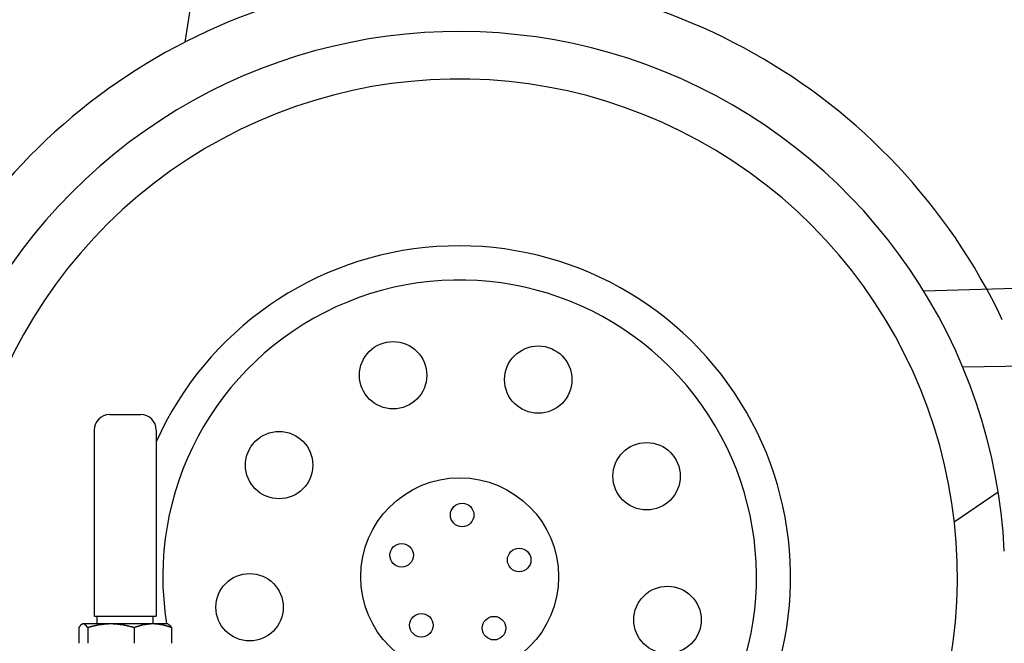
# Model space of a CAD drawing. Extents: x 1073 to 6773, y 6141 to 11616.
# Tile 45 of 50: x 4452 to 5086, y 10202 to 10605. Entities that reach past the tile are written whole.
import ezdxf

# ---------------------------------------------------------------- set-up
doc = ezdxf.new("R2010")
doc.units = 0
doc.layers.get('0').update_dxf_attribs({"linetype": 'CONTINUOUS'})
doc.layers.add('CAR', color=10, linetype='CONTINUOUS')

msp = doc.modelspace()

# ---------------------------------------------------------------- linework, layer by layer
for p, q in [((4509.57, 10349.98), (4529.57, 10349.98)), ((4499.57, 10339.98), (4499.57, 10219.98)), ((4539.57, 10339.98), (4539.57, 10219.98)), ((4499.57, 10219.98), (4539.57, 10219.98)), ((4499.57, 10219.98), (4539.57, 10219.98)), ((4501.57, 10214.98), (4501.57, 10219.98)), ((4501.57, 10214.98), (4501.57, 10219.98)), ((4537.57, 10214.98), (4537.57, 10219.98)), ((4537.57, 10214.98), (4537.57, 10219.98)), ((4489.65, 10212.52), (4489.65, 10202.48)), ((4489.65, 10212.52), (4489.65, 10202.48)), ((4492.07, 10214.98), (4491.61, 10214.71)), ((4492.07, 10214.98), (4491.61, 10214.71)), ((4492.52, 10214.98), (4492.07, 10214.98)), ((4492.52, 10214.98), (4492.07, 10214.98)), ((4510.35, 10214.98), (4492.52, 10214.98)), ((4510.35, 10214.98), (4492.52, 10214.98)), ((4495.39, 10212.52), (4495.39, 10202.48)), ((4495.39, 10212.52), (4495.39, 10202.48)), ((4537.39, 10214.98), (4510.35, 10214.98)), ((4537.39, 10214.98), (4510.35, 10214.98)), ((4525.31, 10212.52), (4525.31, 10202.48)), ((4525.31, 10212.52), (4525.31, 10202.48)), ((4547.07, 10214.98), (4537.39, 10214.98)), ((4547.07, 10214.98), (4537.39, 10214.98)), ((4547.07, 10214.98), (4547.53, 10214.71)), ((4547.07, 10214.98), (4547.53, 10214.71)), ((4549.48, 10212.52), (4549.48, 10202.48)), ((4549.48, 10212.52), (4549.48, 10202.48))]:
    msp.add_line(p, q)
for points in [[(4492.52, 10215, 0), (4492.49, 10215, 0), (4492.46, 10215, 0), (4492.43, 10215, 0), (4492.4, 10215, 0), (4492.37, 10215, 0), (4492.35, 10215, 0), (4492.32, 10215, 0), (4492.29, 10215, 0), (4492.26, 10215, 0), (4492.23, 10215, 0), (4492.2, 10214.9, 0), (4492.17, 10214.9, 0), (4492.14, 10214.9, 0), (4492.11, 10214.9, 0), (4492.08, 10214.9, 0), (4492.06, 10214.9, 0), (4492.03, 10214.9, 0), (4492, 10214.9, 0), (4491.97, 10214.9, 0), (4491.94, 10214.9, 0), (4491.91, 10214.9, 0), (4491.88, 10214.8, 0), (4491.85, 10214.8, 0), (4491.82, 10214.8, 0), (4491.8, 10214.8, 0), (4491.77, 10214.8, 0), (4491.74, 10214.8, 0), (4491.71, 10214.8, 0), (4491.68, 10214.8, 0), (4491.65, 10214.7, 0), (4491.62, 10214.7, 0), (4491.59, 10214.7, 0), (4491.56, 10214.7, 0), (4491.53, 10214.7, 0), (4491.5, 10214.7, 0), (4491.48, 10214.6, 0), (4491.45, 10214.6, 0), (4491.42, 10214.6, 0), (4491.39, 10214.6, 0), (4491.36, 10214.6, 0), (4491.33, 10214.5, 0), (4491.3, 10214.5, 0), (4491.27, 10214.5, 0), (4491.24, 10214.5, 0), (4491.21, 10214.4, 0), (4491.18, 10214.4, 0), (4491.15, 10214.4, 0), (4491.12, 10214.4, 0), (4491.09, 10214.3, 0), (4491.06, 10214.3, 0), (4491.03, 10214.3, 0), (4491, 10214.3, 0), (4490.97, 10214.2, 0), (4490.94, 10214.2, 0), (4490.91, 10214.2, 0), (4490.88, 10214.1, 0), (4490.85, 10214.1, 0), (4490.82, 10214.1, 0), (4490.79, 10214, 0), (4490.76, 10214, 0), (4490.73, 10214, 0), (4490.7, 10214, 0), (4490.67, 10213.9, 0), (4490.64, 10213.9, 0), (4490.61, 10213.8, 0), (4490.58, 10213.8, 0), (4490.55, 10213.8, 0), (4490.52, 10213.7, 0), (4490.49, 10213.7, 0), (4490.46, 10213.7, 0), (4490.42, 10213.6, 0), (4490.39, 10213.6, 0), (4490.36, 10213.5, 0), (4490.33, 10213.5, 0), (4490.3, 10213.5, 0), (4490.27, 10213.4, 0), (4490.24, 10213.4, 0), (4490.2, 10213.3, 0), (4490.17, 10213.3, 0), (4490.14, 10213.3, 0), (4490.11, 10213.2, 0), (4490.08, 10213.2, 0), (4490.04, 10213.1, 0), (4490.01, 10213.1, 0), (4489.98, 10213, 0), (4489.95, 10213, 0), (4489.91, 10212.9, 0), (4489.88, 10212.9, 0), (4489.85, 10212.8, 0), (4489.82, 10212.8, 0), (4489.78, 10212.7, 0), (4489.75, 10212.7, 0), (4489.72, 10212.6, 0), (4489.68, 10212.6, 0), (4489.65, 10212.5, 0)], [(4492.52, 10215, 0), (4492.49, 10215, 0), (4492.46, 10215, 0), (4492.43, 10215, 0), (4492.4, 10215, 0), (4492.37, 10215, 0), (4492.35, 10215, 0), (4492.32, 10215, 0), (4492.29, 10215, 0), (4492.26, 10215, 0), (4492.23, 10215, 0), (4492.2, 10214.9, 0), (4492.17, 10214.9, 0), (4492.14, 10214.9, 0), (4492.11, 10214.9, 0), (4492.08, 10214.9, 0), (4492.06, 10214.9, 0), (4492.03, 10214.9, 0), (4492, 10214.9, 0), (4491.97, 10214.9, 0), (4491.94, 10214.9, 0), (4491.91, 10214.9, 0), (4491.88, 10214.8, 0), (4491.85, 10214.8, 0), (4491.82, 10214.8, 0), (4491.8, 10214.8, 0), (4491.77, 10214.8, 0), (4491.74, 10214.8, 0), (4491.71, 10214.8, 0), (4491.68, 10214.8, 0), (4491.65, 10214.7, 0), (4491.62, 10214.7, 0), (4491.59, 10214.7, 0), (4491.56, 10214.7, 0), (4491.53, 10214.7, 0), (4491.5, 10214.7, 0), (4491.48, 10214.6, 0), (4491.45, 10214.6, 0), (4491.42, 10214.6, 0), (4491.39, 10214.6, 0), (4491.36, 10214.6, 0), (4491.33, 10214.5, 0), (4491.3, 10214.5, 0), (4491.27, 10214.5, 0), (4491.24, 10214.5, 0), (4491.21, 10214.4, 0), (4491.18, 10214.4, 0), (4491.15, 10214.4, 0), (4491.12, 10214.4, 0), (4491.09, 10214.3, 0), (4491.06, 10214.3, 0), (4491.03, 10214.3, 0), (4491, 10214.3, 0), (4490.97, 10214.2, 0), (4490.94, 10214.2, 0), (4490.91, 10214.2, 0), (4490.88, 10214.1, 0), (4490.85, 10214.1, 0), (4490.82, 10214.1, 0), (4490.79, 10214, 0), (4490.76, 10214, 0), (4490.73, 10214, 0), (4490.7, 10214, 0), (4490.67, 10213.9, 0), (4490.64, 10213.9, 0), (4490.61, 10213.8, 0), (4490.58, 10213.8, 0), (4490.55, 10213.8, 0), (4490.52, 10213.7, 0), (4490.49, 10213.7, 0), (4490.46, 10213.7, 0), (4490.42, 10213.6, 0), (4490.39, 10213.6, 0), (4490.36, 10213.5, 0), (4490.33, 10213.5, 0), (4490.3, 10213.5, 0), (4490.27, 10213.4, 0), (4490.24, 10213.4, 0), (4490.2, 10213.3, 0), (4490.17, 10213.3, 0), (4490.14, 10213.3, 0), (4490.11, 10213.2, 0), (4490.08, 10213.2, 0), (4490.04, 10213.1, 0), (4490.01, 10213.1, 0), (4489.98, 10213, 0), (4489.95, 10213, 0), (4489.91, 10212.9, 0), (4489.88, 10212.9, 0), (4489.85, 10212.8, 0), (4489.82, 10212.8, 0), (4489.78, 10212.7, 0), (4489.75, 10212.7, 0), (4489.72, 10212.6, 0), (4489.68, 10212.6, 0), (4489.65, 10212.5, 0)], [(4495.39, 10212.5, 0), (4495.36, 10212.6, 0), (4495.32, 10212.6, 0), (4495.29, 10212.7, 0), (4495.26, 10212.7, 0), (4495.22, 10212.8, 0), (4495.19, 10212.8, 0), (4495.16, 10212.9, 0), (4495.12, 10212.9, 0), (4495.09, 10213, 0), (4495.06, 10213, 0), (4495.03, 10213.1, 0), (4494.99, 10213.1, 0), (4494.96, 10213.2, 0), (4494.93, 10213.2, 0), (4494.9, 10213.3, 0), (4494.87, 10213.3, 0), (4494.83, 10213.3, 0), (4494.8, 10213.4, 0), (4494.77, 10213.4, 0), (4494.74, 10213.5, 0), (4494.71, 10213.5, 0), (4494.68, 10213.5, 0), (4494.65, 10213.6, 0), (4494.61, 10213.6, 0), (4494.58, 10213.7, 0), (4494.55, 10213.7, 0), (4494.52, 10213.7, 0), (4494.49, 10213.8, 0), (4494.46, 10213.8, 0), (4494.43, 10213.8, 0), (4494.4, 10213.9, 0), (4494.37, 10213.9, 0), (4494.34, 10214, 0), (4494.31, 10214, 0), (4494.28, 10214, 0), (4494.25, 10214, 0), (4494.22, 10214.1, 0), (4494.19, 10214.1, 0), (4494.16, 10214.1, 0), (4494.13, 10214.2, 0), (4494.1, 10214.2, 0), (4494.07, 10214.2, 0), (4494.04, 10214.3, 0), (4494.01, 10214.3, 0), (4493.98, 10214.3, 0), (4493.95, 10214.3, 0), (4493.92, 10214.4, 0), (4493.89, 10214.4, 0), (4493.86, 10214.4, 0), (4493.83, 10214.4, 0), (4493.8, 10214.5, 0), (4493.77, 10214.5, 0), (4493.74, 10214.5, 0), (4493.71, 10214.5, 0), (4493.68, 10214.6, 0), (4493.65, 10214.6, 0), (4493.62, 10214.6, 0), (4493.59, 10214.6, 0), (4493.56, 10214.6, 0), (4493.53, 10214.7, 0), (4493.51, 10214.7, 0), (4493.48, 10214.7, 0), (4493.45, 10214.7, 0), (4493.42, 10214.7, 0), (4493.39, 10214.7, 0), (4493.36, 10214.8, 0), (4493.33, 10214.8, 0), (4493.3, 10214.8, 0), (4493.27, 10214.8, 0), (4493.24, 10214.8, 0), (4493.21, 10214.8, 0), (4493.19, 10214.8, 0), (4493.16, 10214.8, 0), (4493.13, 10214.9, 0), (4493.1, 10214.9, 0), (4493.07, 10214.9, 0), (4493.04, 10214.9, 0), (4493.01, 10214.9, 0), (4492.98, 10214.9, 0), (4492.95, 10214.9, 0), (4492.93, 10214.9, 0), (4492.9, 10214.9, 0), (4492.87, 10214.9, 0), (4492.84, 10214.9, 0), (4492.81, 10215, 0), (4492.78, 10215, 0), (4492.75, 10215, 0), (4492.72, 10215, 0), (4492.69, 10215, 0), (4492.66, 10215, 0), (4492.64, 10215, 0), (4492.61, 10215, 0), (4492.58, 10215, 0), (4492.55, 10215, 0), (4492.52, 10215, 0)], [(4495.39, 10212.5, 0), (4495.36, 10212.6, 0), (4495.32, 10212.6, 0), (4495.29, 10212.7, 0), (4495.26, 10212.7, 0), (4495.22, 10212.8, 0), (4495.19, 10212.8, 0), (4495.16, 10212.9, 0), (4495.12, 10212.9, 0), (4495.09, 10213, 0), (4495.06, 10213, 0), (4495.03, 10213.1, 0), (4494.99, 10213.1, 0), (4494.96, 10213.2, 0), (4494.93, 10213.2, 0), (4494.9, 10213.3, 0), (4494.87, 10213.3, 0), (4494.83, 10213.3, 0), (4494.8, 10213.4, 0), (4494.77, 10213.4, 0), (4494.74, 10213.5, 0), (4494.71, 10213.5, 0), (4494.68, 10213.5, 0), (4494.65, 10213.6, 0), (4494.61, 10213.6, 0), (4494.58, 10213.7, 0), (4494.55, 10213.7, 0), (4494.52, 10213.7, 0), (4494.49, 10213.8, 0), (4494.46, 10213.8, 0), (4494.43, 10213.8, 0), (4494.4, 10213.9, 0), (4494.37, 10213.9, 0), (4494.34, 10214, 0), (4494.31, 10214, 0), (4494.28, 10214, 0), (4494.25, 10214, 0), (4494.22, 10214.1, 0), (4494.19, 10214.1, 0), (4494.16, 10214.1, 0), (4494.13, 10214.2, 0), (4494.1, 10214.2, 0), (4494.07, 10214.2, 0), (4494.04, 10214.3, 0), (4494.01, 10214.3, 0), (4493.98, 10214.3, 0), (4493.95, 10214.3, 0), (4493.92, 10214.4, 0), (4493.89, 10214.4, 0), (4493.86, 10214.4, 0), (4493.83, 10214.4, 0), (4493.8, 10214.5, 0), (4493.77, 10214.5, 0), (4493.74, 10214.5, 0), (4493.71, 10214.5, 0), (4493.68, 10214.6, 0), (4493.65, 10214.6, 0), (4493.62, 10214.6, 0), (4493.59, 10214.6, 0), (4493.56, 10214.6, 0), (4493.53, 10214.7, 0), (4493.51, 10214.7, 0), (4493.48, 10214.7, 0), (4493.45, 10214.7, 0), (4493.42, 10214.7, 0), (4493.39, 10214.7, 0), (4493.36, 10214.8, 0), (4493.33, 10214.8, 0), (4493.3, 10214.8, 0), (4493.27, 10214.8, 0), (4493.24, 10214.8, 0), (4493.21, 10214.8, 0), (4493.19, 10214.8, 0), (4493.16, 10214.8, 0), (4493.13, 10214.9, 0), (4493.1, 10214.9, 0), (4493.07, 10214.9, 0), (4493.04, 10214.9, 0), (4493.01, 10214.9, 0), (4492.98, 10214.9, 0), (4492.95, 10214.9, 0), (4492.93, 10214.9, 0), (4492.9, 10214.9, 0), (4492.87, 10214.9, 0), (4492.84, 10214.9, 0), (4492.81, 10215, 0), (4492.78, 10215, 0), (4492.75, 10215, 0), (4492.72, 10215, 0), (4492.69, 10215, 0), (4492.66, 10215, 0), (4492.64, 10215, 0), (4492.61, 10215, 0), (4492.58, 10215, 0), (4492.55, 10215, 0), (4492.52, 10215, 0)], [(4510.35, 10215, 0), (4510.2, 10215, 0), (4510.04, 10215, 0), (4509.89, 10215, 0), (4509.74, 10215, 0), (4509.59, 10215, 0), (4509.44, 10215, 0), (4509.29, 10215, 0), (4509.14, 10215, 0), (4508.99, 10215, 0), (4508.84, 10215, 0), (4508.68, 10214.9, 0), (4508.53, 10214.9, 0), (4508.38, 10214.9, 0), (4508.23, 10214.9, 0), (4508.08, 10214.9, 0), (4507.93, 10214.9, 0), (4507.78, 10214.9, 0), (4507.63, 10214.9, 0), (4507.48, 10214.9, 0), (4507.33, 10214.9, 0), (4507.18, 10214.9, 0), (4507.03, 10214.8, 0), (4506.87, 10214.8, 0), (4506.72, 10214.8, 0), (4506.57, 10214.8, 0), (4506.42, 10214.8, 0), (4506.27, 10214.8, 0), (4506.12, 10214.8, 0), (4505.97, 10214.8, 0), (4505.82, 10214.7, 0), (4505.66, 10214.7, 0), (4505.51, 10214.7, 0), (4505.36, 10214.7, 0), (4505.21, 10214.7, 0), (4505.06, 10214.7, 0), (4504.91, 10214.6, 0), (4504.75, 10214.6, 0), (4504.6, 10214.6, 0), (4504.45, 10214.6, 0), (4504.29, 10214.6, 0), (4504.14, 10214.5, 0), (4503.99, 10214.5, 0), (4503.84, 10214.5, 0), (4503.68, 10214.5, 0), (4503.53, 10214.4, 0), (4503.37, 10214.4, 0), (4503.22, 10214.4, 0), (4503.06, 10214.4, 0), (4502.91, 10214.3, 0), (4502.75, 10214.3, 0), (4502.6, 10214.3, 0), (4502.44, 10214.3, 0), (4502.29, 10214.2, 0), (4502.13, 10214.2, 0), (4501.98, 10214.2, 0), (4501.82, 10214.1, 0), (4501.66, 10214.1, 0), (4501.5, 10214.1, 0), (4501.35, 10214, 0), (4501.19, 10214, 0), (4501.03, 10214, 0), (4500.87, 10214, 0), (4500.71, 10213.9, 0), (4500.55, 10213.9, 0), (4500.39, 10213.8, 0), (4500.23, 10213.8, 0), (4500.07, 10213.8, 0), (4499.91, 10213.7, 0), (4499.75, 10213.7, 0), (4499.59, 10213.7, 0), (4499.43, 10213.6, 0), (4499.27, 10213.6, 0), (4499.1, 10213.5, 0), (4498.94, 10213.5, 0), (4498.78, 10213.5, 0), (4498.61, 10213.4, 0), (4498.45, 10213.4, 0), (4498.28, 10213.3, 0), (4498.12, 10213.3, 0), (4497.95, 10213.3, 0), (4497.78, 10213.2, 0), (4497.62, 10213.2, 0), (4497.45, 10213.1, 0), (4497.28, 10213.1, 0), (4497.11, 10213, 0), (4496.94, 10213, 0), (4496.77, 10212.9, 0), (4496.6, 10212.9, 0), (4496.43, 10212.8, 0), (4496.26, 10212.8, 0), (4496.08, 10212.7, 0), (4495.91, 10212.7, 0), (4495.74, 10212.6, 0), (4495.56, 10212.6, 0), (4495.39, 10212.5, 0)], [(4510.35, 10215, 0), (4510.2, 10215, 0), (4510.04, 10215, 0), (4509.89, 10215, 0), (4509.74, 10215, 0), (4509.59, 10215, 0), (4509.44, 10215, 0), (4509.29, 10215, 0), (4509.14, 10215, 0), (4508.99, 10215, 0), (4508.84, 10215, 0), (4508.68, 10214.9, 0), (4508.53, 10214.9, 0), (4508.38, 10214.9, 0), (4508.23, 10214.9, 0), (4508.08, 10214.9, 0), (4507.93, 10214.9, 0), (4507.78, 10214.9, 0), (4507.63, 10214.9, 0), (4507.48, 10214.9, 0), (4507.33, 10214.9, 0), (4507.18, 10214.9, 0), (4507.03, 10214.8, 0), (4506.87, 10214.8, 0), (4506.72, 10214.8, 0), (4506.57, 10214.8, 0), (4506.42, 10214.8, 0), (4506.27, 10214.8, 0), (4506.12, 10214.8, 0), (4505.97, 10214.8, 0), (4505.82, 10214.7, 0), (4505.66, 10214.7, 0), (4505.51, 10214.7, 0), (4505.36, 10214.7, 0), (4505.21, 10214.7, 0), (4505.06, 10214.7, 0), (4504.91, 10214.6, 0), (4504.75, 10214.6, 0), (4504.6, 10214.6, 0), (4504.45, 10214.6, 0), (4504.29, 10214.6, 0), (4504.14, 10214.5, 0), (4503.99, 10214.5, 0), (4503.84, 10214.5, 0), (4503.68, 10214.5, 0), (4503.53, 10214.4, 0), (4503.37, 10214.4, 0), (4503.22, 10214.4, 0), (4503.06, 10214.4, 0), (4502.91, 10214.3, 0), (4502.75, 10214.3, 0), (4502.6, 10214.3, 0), (4502.44, 10214.3, 0), (4502.29, 10214.2, 0), (4502.13, 10214.2, 0), (4501.98, 10214.2, 0), (4501.82, 10214.1, 0), (4501.66, 10214.1, 0), (4501.5, 10214.1, 0), (4501.35, 10214, 0), (4501.19, 10214, 0), (4501.03, 10214, 0), (4500.87, 10214, 0), (4500.71, 10213.9, 0), (4500.55, 10213.9, 0), (4500.39, 10213.8, 0), (4500.23, 10213.8, 0), (4500.07, 10213.8, 0), (4499.91, 10213.7, 0), (4499.75, 10213.7, 0), (4499.59, 10213.7, 0), (4499.43, 10213.6, 0), (4499.27, 10213.6, 0), (4499.1, 10213.5, 0), (4498.94, 10213.5, 0), (4498.78, 10213.5, 0), (4498.61, 10213.4, 0), (4498.45, 10213.4, 0), (4498.28, 10213.3, 0), (4498.12, 10213.3, 0), (4497.95, 10213.3, 0), (4497.78, 10213.2, 0), (4497.62, 10213.2, 0), (4497.45, 10213.1, 0), (4497.28, 10213.1, 0), (4497.11, 10213, 0), (4496.94, 10213, 0), (4496.77, 10212.9, 0), (4496.6, 10212.9, 0), (4496.43, 10212.8, 0), (4496.26, 10212.8, 0), (4496.08, 10212.7, 0), (4495.91, 10212.7, 0), (4495.74, 10212.6, 0), (4495.56, 10212.6, 0), (4495.39, 10212.5, 0)], [(4525.31, 10212.5, 0), (4525.13, 10212.6, 0), (4524.96, 10212.6, 0), (4524.78, 10212.7, 0), (4524.61, 10212.7, 0), (4524.44, 10212.8, 0), (4524.27, 10212.8, 0), (4524.1, 10212.9, 0), (4523.92, 10212.9, 0), (4523.75, 10213, 0), (4523.59, 10213, 0), (4523.42, 10213.1, 0), (4523.25, 10213.1, 0), (4523.08, 10213.2, 0), (4522.91, 10213.2, 0), (4522.75, 10213.3, 0), (4522.58, 10213.3, 0), (4522.41, 10213.3, 0), (4522.25, 10213.4, 0), (4522.08, 10213.4, 0), (4521.92, 10213.5, 0), (4521.76, 10213.5, 0), (4521.59, 10213.5, 0), (4521.43, 10213.6, 0), (4521.27, 10213.6, 0), (4521.11, 10213.7, 0), (4520.94, 10213.7, 0), (4520.78, 10213.7, 0), (4520.62, 10213.8, 0), (4520.46, 10213.8, 0), (4520.3, 10213.8, 0), (4520.14, 10213.9, 0), (4519.98, 10213.9, 0), (4519.82, 10214, 0), (4519.66, 10214, 0), (4519.51, 10214, 0), (4519.35, 10214, 0), (4519.19, 10214.1, 0), (4519.03, 10214.1, 0), (4518.88, 10214.1, 0), (4518.72, 10214.2, 0), (4518.56, 10214.2, 0), (4518.41, 10214.2, 0), (4518.25, 10214.3, 0), (4518.1, 10214.3, 0), (4517.94, 10214.3, 0), (4517.79, 10214.3, 0), (4517.63, 10214.4, 0), (4517.48, 10214.4, 0), (4517.32, 10214.4, 0), (4517.17, 10214.4, 0), (4517.01, 10214.5, 0), (4516.86, 10214.5, 0), (4516.71, 10214.5, 0), (4516.55, 10214.5, 0), (4516.4, 10214.6, 0), (4516.25, 10214.6, 0), (4516.1, 10214.6, 0), (4515.94, 10214.6, 0), (4515.79, 10214.6, 0), (4515.64, 10214.7, 0), (4515.49, 10214.7, 0), (4515.33, 10214.7, 0), (4515.18, 10214.7, 0), (4515.03, 10214.7, 0), (4514.88, 10214.7, 0), (4514.73, 10214.8, 0), (4514.58, 10214.8, 0), (4514.42, 10214.8, 0), (4514.27, 10214.8, 0), (4514.12, 10214.8, 0), (4513.97, 10214.8, 0), (4513.82, 10214.8, 0), (4513.67, 10214.8, 0), (4513.52, 10214.9, 0), (4513.37, 10214.9, 0), (4513.22, 10214.9, 0), (4513.07, 10214.9, 0), (4512.92, 10214.9, 0), (4512.76, 10214.9, 0), (4512.61, 10214.9, 0), (4512.46, 10214.9, 0), (4512.31, 10214.9, 0), (4512.16, 10214.9, 0), (4512.01, 10214.9, 0), (4511.86, 10215, 0), (4511.71, 10215, 0), (4511.56, 10215, 0), (4511.41, 10215, 0), (4511.26, 10215, 0), (4511.1, 10215, 0), (4510.95, 10215, 0), (4510.8, 10215, 0), (4510.65, 10215, 0), (4510.5, 10215, 0), (4510.35, 10215, 0)], [(4525.31, 10212.5, 0), (4525.13, 10212.6, 0), (4524.96, 10212.6, 0), (4524.78, 10212.7, 0), (4524.61, 10212.7, 0), (4524.44, 10212.8, 0), (4524.27, 10212.8, 0), (4524.1, 10212.9, 0), (4523.92, 10212.9, 0), (4523.75, 10213, 0), (4523.59, 10213, 0), (4523.42, 10213.1, 0), (4523.25, 10213.1, 0), (4523.08, 10213.2, 0), (4522.91, 10213.2, 0), (4522.75, 10213.3, 0), (4522.58, 10213.3, 0), (4522.41, 10213.3, 0), (4522.25, 10213.4, 0), (4522.08, 10213.4, 0), (4521.92, 10213.5, 0), (4521.76, 10213.5, 0), (4521.59, 10213.5, 0), (4521.43, 10213.6, 0), (4521.27, 10213.6, 0), (4521.11, 10213.7, 0), (4520.94, 10213.7, 0), (4520.78, 10213.7, 0), (4520.62, 10213.8, 0), (4520.46, 10213.8, 0), (4520.3, 10213.8, 0), (4520.14, 10213.9, 0), (4519.98, 10213.9, 0), (4519.82, 10214, 0), (4519.66, 10214, 0), (4519.51, 10214, 0), (4519.35, 10214, 0), (4519.19, 10214.1, 0), (4519.03, 10214.1, 0), (4518.88, 10214.1, 0), (4518.72, 10214.2, 0), (4518.56, 10214.2, 0), (4518.41, 10214.2, 0), (4518.25, 10214.3, 0), (4518.1, 10214.3, 0), (4517.94, 10214.3, 0), (4517.79, 10214.3, 0), (4517.63, 10214.4, 0), (4517.48, 10214.4, 0), (4517.32, 10214.4, 0), (4517.17, 10214.4, 0), (4517.01, 10214.5, 0), (4516.86, 10214.5, 0), (4516.71, 10214.5, 0), (4516.55, 10214.5, 0), (4516.4, 10214.6, 0), (4516.25, 10214.6, 0), (4516.1, 10214.6, 0), (4515.94, 10214.6, 0), (4515.79, 10214.6, 0), (4515.64, 10214.7, 0), (4515.49, 10214.7, 0), (4515.33, 10214.7, 0), (4515.18, 10214.7, 0), (4515.03, 10214.7, 0), (4514.88, 10214.7, 0), (4514.73, 10214.8, 0), (4514.58, 10214.8, 0), (4514.42, 10214.8, 0), (4514.27, 10214.8, 0), (4514.12, 10214.8, 0), (4513.97, 10214.8, 0), (4513.82, 10214.8, 0), (4513.67, 10214.8, 0), (4513.52, 10214.9, 0), (4513.37, 10214.9, 0), (4513.22, 10214.9, 0), (4513.07, 10214.9, 0), (4512.92, 10214.9, 0), (4512.76, 10214.9, 0), (4512.61, 10214.9, 0), (4512.46, 10214.9, 0), (4512.31, 10214.9, 0), (4512.16, 10214.9, 0), (4512.01, 10214.9, 0), (4511.86, 10215, 0), (4511.71, 10215, 0), (4511.56, 10215, 0), (4511.41, 10215, 0), (4511.26, 10215, 0), (4511.1, 10215, 0), (4510.95, 10215, 0), (4510.8, 10215, 0), (4510.65, 10215, 0), (4510.5, 10215, 0), (4510.35, 10215, 0)], [(4537.39, 10215, 0), (4537.27, 10215, 0), (4537.15, 10215, 0), (4537.03, 10215, 0), (4536.91, 10215, 0), (4536.78, 10215, 0), (4536.66, 10215, 0), (4536.54, 10215, 0), (4536.42, 10215, 0), (4536.29, 10215, 0), (4536.17, 10215, 0), (4536.05, 10214.9, 0), (4535.93, 10214.9, 0), (4535.81, 10214.9, 0), (4535.69, 10214.9, 0), (4535.56, 10214.9, 0), (4535.44, 10214.9, 0), (4535.32, 10214.9, 0), (4535.2, 10214.9, 0), (4535.08, 10214.9, 0), (4534.95, 10214.9, 0), (4534.83, 10214.9, 0), (4534.71, 10214.8, 0), (4534.59, 10214.8, 0), (4534.47, 10214.8, 0), (4534.34, 10214.8, 0), (4534.22, 10214.8, 0), (4534.1, 10214.8, 0), (4533.98, 10214.8, 0), (4533.86, 10214.8, 0), (4533.73, 10214.7, 0), (4533.61, 10214.7, 0), (4533.49, 10214.7, 0), (4533.37, 10214.7, 0), (4533.24, 10214.7, 0), (4533.12, 10214.7, 0), (4533, 10214.6, 0), (4532.87, 10214.6, 0), (4532.75, 10214.6, 0), (4532.63, 10214.6, 0), (4532.5, 10214.6, 0), (4532.38, 10214.5, 0), (4532.26, 10214.5, 0), (4532.13, 10214.5, 0), (4532.01, 10214.5, 0), (4531.88, 10214.4, 0), (4531.76, 10214.4, 0), (4531.63, 10214.4, 0), (4531.51, 10214.4, 0), (4531.38, 10214.3, 0), (4531.26, 10214.3, 0), (4531.13, 10214.3, 0), (4531.01, 10214.3, 0), (4530.88, 10214.2, 0), (4530.76, 10214.2, 0), (4530.63, 10214.2, 0), (4530.5, 10214.1, 0), (4530.38, 10214.1, 0), (4530.25, 10214.1, 0), (4530.12, 10214, 0), (4529.99, 10214, 0), (4529.87, 10214, 0), (4529.74, 10214, 0), (4529.61, 10213.9, 0), (4529.48, 10213.9, 0), (4529.35, 10213.8, 0), (4529.22, 10213.8, 0), (4529.09, 10213.8, 0), (4528.96, 10213.7, 0), (4528.83, 10213.7, 0), (4528.7, 10213.7, 0), (4528.57, 10213.6, 0), (4528.44, 10213.6, 0), (4528.31, 10213.5, 0), (4528.18, 10213.5, 0), (4528.04, 10213.5, 0), (4527.91, 10213.4, 0), (4527.78, 10213.4, 0), (4527.64, 10213.3, 0), (4527.51, 10213.3, 0), (4527.37, 10213.3, 0), (4527.24, 10213.2, 0), (4527.1, 10213.2, 0), (4526.97, 10213.1, 0), (4526.83, 10213.1, 0), (4526.7, 10213, 0), (4526.56, 10213, 0), (4526.42, 10212.9, 0), (4526.28, 10212.9, 0), (4526.15, 10212.8, 0), (4526.01, 10212.8, 0), (4525.87, 10212.7, 0), (4525.73, 10212.7, 0), (4525.59, 10212.6, 0), (4525.45, 10212.6, 0), (4525.31, 10212.5, 0)], [(4537.39, 10215, 0), (4537.27, 10215, 0), (4537.15, 10215, 0), (4537.03, 10215, 0), (4536.91, 10215, 0), (4536.78, 10215, 0), (4536.66, 10215, 0), (4536.54, 10215, 0), (4536.42, 10215, 0), (4536.29, 10215, 0), (4536.17, 10215, 0), (4536.05, 10214.9, 0), (4535.93, 10214.9, 0), (4535.81, 10214.9, 0), (4535.69, 10214.9, 0), (4535.56, 10214.9, 0), (4535.44, 10214.9, 0), (4535.32, 10214.9, 0), (4535.2, 10214.9, 0), (4535.08, 10214.9, 0), (4534.95, 10214.9, 0), (4534.83, 10214.9, 0), (4534.71, 10214.8, 0), (4534.59, 10214.8, 0), (4534.47, 10214.8, 0), (4534.34, 10214.8, 0), (4534.22, 10214.8, 0), (4534.1, 10214.8, 0), (4533.98, 10214.8, 0), (4533.86, 10214.8, 0), (4533.73, 10214.7, 0), (4533.61, 10214.7, 0), (4533.49, 10214.7, 0), (4533.37, 10214.7, 0), (4533.24, 10214.7, 0), (4533.12, 10214.7, 0), (4533, 10214.6, 0), (4532.87, 10214.6, 0), (4532.75, 10214.6, 0), (4532.63, 10214.6, 0), (4532.5, 10214.6, 0), (4532.38, 10214.5, 0), (4532.26, 10214.5, 0), (4532.13, 10214.5, 0), (4532.01, 10214.5, 0), (4531.88, 10214.4, 0), (4531.76, 10214.4, 0), (4531.63, 10214.4, 0), (4531.51, 10214.4, 0), (4531.38, 10214.3, 0), (4531.26, 10214.3, 0), (4531.13, 10214.3, 0), (4531.01, 10214.3, 0), (4530.88, 10214.2, 0), (4530.76, 10214.2, 0), (4530.63, 10214.2, 0), (4530.5, 10214.1, 0), (4530.38, 10214.1, 0), (4530.25, 10214.1, 0), (4530.12, 10214, 0), (4529.99, 10214, 0), (4529.87, 10214, 0), (4529.74, 10214, 0), (4529.61, 10213.9, 0), (4529.48, 10213.9, 0), (4529.35, 10213.8, 0), (4529.22, 10213.8, 0), (4529.09, 10213.8, 0), (4528.96, 10213.7, 0), (4528.83, 10213.7, 0), (4528.7, 10213.7, 0), (4528.57, 10213.6, 0), (4528.44, 10213.6, 0), (4528.31, 10213.5, 0), (4528.18, 10213.5, 0), (4528.04, 10213.5, 0), (4527.91, 10213.4, 0), (4527.78, 10213.4, 0), (4527.64, 10213.3, 0), (4527.51, 10213.3, 0), (4527.37, 10213.3, 0), (4527.24, 10213.2, 0), (4527.1, 10213.2, 0), (4526.97, 10213.1, 0), (4526.83, 10213.1, 0), (4526.7, 10213, 0), (4526.56, 10213, 0), (4526.42, 10212.9, 0), (4526.28, 10212.9, 0), (4526.15, 10212.8, 0), (4526.01, 10212.8, 0), (4525.87, 10212.7, 0), (4525.73, 10212.7, 0), (4525.59, 10212.6, 0), (4525.45, 10212.6, 0), (4525.31, 10212.5, 0)], [(4549.48, 10212.5, 0), (4549.34, 10212.6, 0), (4549.2, 10212.6, 0), (4549.06, 10212.7, 0), (4548.92, 10212.7, 0), (4548.78, 10212.8, 0), (4548.64, 10212.8, 0), (4548.5, 10212.9, 0), (4548.37, 10212.9, 0), (4548.23, 10213, 0), (4548.09, 10213, 0), (4547.96, 10213.1, 0), (4547.82, 10213.1, 0), (4547.68, 10213.2, 0), (4547.55, 10213.2, 0), (4547.41, 10213.3, 0), (4547.28, 10213.3, 0), (4547.15, 10213.3, 0), (4547.01, 10213.4, 0), (4546.88, 10213.4, 0), (4546.75, 10213.5, 0), (4546.61, 10213.5, 0), (4546.48, 10213.5, 0), (4546.35, 10213.6, 0), (4546.22, 10213.6, 0), (4546.09, 10213.7, 0), (4545.96, 10213.7, 0), (4545.83, 10213.7, 0), (4545.7, 10213.8, 0), (4545.57, 10213.8, 0), (4545.44, 10213.8, 0), (4545.31, 10213.9, 0), (4545.18, 10213.9, 0), (4545.05, 10214, 0), (4544.92, 10214, 0), (4544.8, 10214, 0), (4544.67, 10214, 0), (4544.54, 10214.1, 0), (4544.41, 10214.1, 0), (4544.29, 10214.1, 0), (4544.16, 10214.2, 0), (4544.03, 10214.2, 0), (4543.91, 10214.2, 0), (4543.78, 10214.3, 0), (4543.66, 10214.3, 0), (4543.53, 10214.3, 0), (4543.41, 10214.3, 0), (4543.28, 10214.4, 0), (4543.16, 10214.4, 0), (4543.03, 10214.4, 0), (4542.91, 10214.4, 0), (4542.78, 10214.5, 0), (4542.66, 10214.5, 0), (4542.53, 10214.5, 0), (4542.41, 10214.5, 0), (4542.29, 10214.6, 0), (4542.16, 10214.6, 0), (4542.04, 10214.6, 0), (4541.92, 10214.6, 0), (4541.79, 10214.6, 0), (4541.67, 10214.7, 0), (4541.55, 10214.7, 0), (4541.42, 10214.7, 0), (4541.3, 10214.7, 0), (4541.18, 10214.7, 0), (4541.06, 10214.7, 0), (4540.93, 10214.8, 0), (4540.81, 10214.8, 0), (4540.69, 10214.8, 0), (4540.57, 10214.8, 0), (4540.45, 10214.8, 0), (4540.32, 10214.8, 0), (4540.2, 10214.8, 0), (4540.08, 10214.8, 0), (4539.96, 10214.9, 0), (4539.84, 10214.9, 0), (4539.71, 10214.9, 0), (4539.59, 10214.9, 0), (4539.47, 10214.9, 0), (4539.35, 10214.9, 0), (4539.23, 10214.9, 0), (4539.1, 10214.9, 0), (4538.98, 10214.9, 0), (4538.86, 10214.9, 0), (4538.74, 10214.9, 0), (4538.62, 10215, 0), (4538.49, 10215, 0), (4538.37, 10215, 0), (4538.25, 10215, 0), (4538.13, 10215, 0), (4538.01, 10215, 0), (4537.88, 10215, 0), (4537.76, 10215, 0), (4537.64, 10215, 0), (4537.52, 10215, 0), (4537.39, 10215, 0)], [(4549.48, 10212.5, 0), (4549.34, 10212.6, 0), (4549.2, 10212.6, 0), (4549.06, 10212.7, 0), (4548.92, 10212.7, 0), (4548.78, 10212.8, 0), (4548.64, 10212.8, 0), (4548.5, 10212.9, 0), (4548.37, 10212.9, 0), (4548.23, 10213, 0), (4548.09, 10213, 0), (4547.96, 10213.1, 0), (4547.82, 10213.1, 0), (4547.68, 10213.2, 0), (4547.55, 10213.2, 0), (4547.41, 10213.3, 0), (4547.28, 10213.3, 0), (4547.15, 10213.3, 0), (4547.01, 10213.4, 0), (4546.88, 10213.4, 0), (4546.75, 10213.5, 0), (4546.61, 10213.5, 0), (4546.48, 10213.5, 0), (4546.35, 10213.6, 0), (4546.22, 10213.6, 0), (4546.09, 10213.7, 0), (4545.96, 10213.7, 0), (4545.83, 10213.7, 0), (4545.7, 10213.8, 0), (4545.57, 10213.8, 0), (4545.44, 10213.8, 0), (4545.31, 10213.9, 0), (4545.18, 10213.9, 0), (4545.05, 10214, 0), (4544.92, 10214, 0), (4544.8, 10214, 0), (4544.67, 10214, 0), (4544.54, 10214.1, 0), (4544.41, 10214.1, 0), (4544.29, 10214.1, 0), (4544.16, 10214.2, 0), (4544.03, 10214.2, 0), (4543.91, 10214.2, 0), (4543.78, 10214.3, 0), (4543.66, 10214.3, 0), (4543.53, 10214.3, 0), (4543.41, 10214.3, 0), (4543.28, 10214.4, 0), (4543.16, 10214.4, 0), (4543.03, 10214.4, 0), (4542.91, 10214.4, 0), (4542.78, 10214.5, 0), (4542.66, 10214.5, 0), (4542.53, 10214.5, 0), (4542.41, 10214.5, 0), (4542.29, 10214.6, 0), (4542.16, 10214.6, 0), (4542.04, 10214.6, 0), (4541.92, 10214.6, 0), (4541.79, 10214.6, 0), (4541.67, 10214.7, 0), (4541.55, 10214.7, 0), (4541.42, 10214.7, 0), (4541.3, 10214.7, 0), (4541.18, 10214.7, 0), (4541.06, 10214.7, 0), (4540.93, 10214.8, 0), (4540.81, 10214.8, 0), (4540.69, 10214.8, 0), (4540.57, 10214.8, 0), (4540.45, 10214.8, 0), (4540.32, 10214.8, 0), (4540.2, 10214.8, 0), (4540.08, 10214.8, 0), (4539.96, 10214.9, 0), (4539.84, 10214.9, 0), (4539.71, 10214.9, 0), (4539.59, 10214.9, 0), (4539.47, 10214.9, 0), (4539.35, 10214.9, 0), (4539.23, 10214.9, 0), (4539.1, 10214.9, 0), (4538.98, 10214.9, 0), (4538.86, 10214.9, 0), (4538.74, 10214.9, 0), (4538.62, 10215, 0), (4538.49, 10215, 0), (4538.37, 10215, 0), (4538.25, 10215, 0), (4538.13, 10215, 0), (4538.01, 10215, 0), (4537.88, 10215, 0), (4537.76, 10215, 0), (4537.64, 10215, 0), (4537.52, 10215, 0), (4537.39, 10215, 0)], [(4547.53, 10214.7, 0), (4547.55, 10214.7, 0), (4547.57, 10214.7, 0), (4547.59, 10214.7, 0), (4547.61, 10214.7, 0), (4547.62, 10214.7, 0), (4547.64, 10214.6, 0), (4547.66, 10214.6, 0), (4547.68, 10214.6, 0), (4547.7, 10214.6, 0), (4547.72, 10214.6, 0), (4547.74, 10214.6, 0), (4547.76, 10214.6, 0), (4547.78, 10214.5, 0), (4547.8, 10214.5, 0), (4547.82, 10214.5, 0), (4547.84, 10214.5, 0), (4547.86, 10214.5, 0), (4547.88, 10214.5, 0), (4547.9, 10214.5, 0), (4547.92, 10214.4, 0), (4547.94, 10214.4, 0), (4547.96, 10214.4, 0), (4547.98, 10214.4, 0), (4548, 10214.4, 0), (4548.02, 10214.4, 0), (4548.04, 10214.3, 0), (4548.06, 10214.3, 0), (4548.08, 10214.3, 0), (4548.1, 10214.3, 0), (4548.12, 10214.3, 0), (4548.14, 10214.3, 0), (4548.16, 10214.2, 0), (4548.18, 10214.2, 0), (4548.2, 10214.2, 0), (4548.22, 10214.2, 0), (4548.24, 10214.2, 0), (4548.26, 10214.1, 0), (4548.28, 10214.1, 0), (4548.3, 10214.1, 0), (4548.32, 10214.1, 0), (4548.34, 10214.1, 0), (4548.36, 10214, 0), (4548.38, 10214, 0), (4548.4, 10214, 0), (4548.42, 10214, 0), (4548.44, 10213.9, 0), (4548.46, 10213.9, 0), (4548.48, 10213.9, 0), (4548.5, 10213.9, 0), (4548.52, 10213.9, 0), (4548.54, 10213.8, 0), (4548.56, 10213.8, 0), (4548.58, 10213.8, 0), (4548.6, 10213.8, 0), (4548.62, 10213.7, 0), (4548.64, 10213.7, 0), (4548.67, 10213.7, 0), (4548.69, 10213.7, 0), (4548.71, 10213.6, 0), (4548.73, 10213.6, 0), (4548.75, 10213.6, 0), (4548.77, 10213.6, 0), (4548.79, 10213.5, 0), (4548.81, 10213.5, 0), (4548.83, 10213.5, 0), (4548.85, 10213.4, 0), (4548.87, 10213.4, 0), (4548.9, 10213.4, 0), (4548.92, 10213.4, 0), (4548.94, 10213.3, 0), (4548.96, 10213.3, 0), (4548.98, 10213.3, 0), (4549, 10213.2, 0), (4549.02, 10213.2, 0), (4549.04, 10213.2, 0), (4549.07, 10213.2, 0), (4549.09, 10213.1, 0), (4549.11, 10213.1, 0), (4549.13, 10213.1, 0), (4549.15, 10213, 0), (4549.17, 10213, 0), (4549.2, 10213, 0), (4549.22, 10212.9, 0), (4549.24, 10212.9, 0), (4549.26, 10212.9, 0), (4549.28, 10212.8, 0), (4549.31, 10212.8, 0), (4549.33, 10212.8, 0), (4549.35, 10212.7, 0), (4549.37, 10212.7, 0), (4549.39, 10212.7, 0), (4549.42, 10212.6, 0), (4549.44, 10212.6, 0), (4549.46, 10212.6, 0), (4549.48, 10212.5, 0)], [(4547.53, 10214.7, 0), (4547.55, 10214.7, 0), (4547.57, 10214.7, 0), (4547.59, 10214.7, 0), (4547.61, 10214.7, 0), (4547.62, 10214.7, 0), (4547.64, 10214.6, 0), (4547.66, 10214.6, 0), (4547.68, 10214.6, 0), (4547.7, 10214.6, 0), (4547.72, 10214.6, 0), (4547.74, 10214.6, 0), (4547.76, 10214.6, 0), (4547.78, 10214.5, 0), (4547.8, 10214.5, 0), (4547.82, 10214.5, 0), (4547.84, 10214.5, 0), (4547.86, 10214.5, 0), (4547.88, 10214.5, 0), (4547.9, 10214.5, 0), (4547.92, 10214.4, 0), (4547.94, 10214.4, 0), (4547.96, 10214.4, 0), (4547.98, 10214.4, 0), (4548, 10214.4, 0), (4548.02, 10214.4, 0), (4548.04, 10214.3, 0), (4548.06, 10214.3, 0), (4548.08, 10214.3, 0), (4548.1, 10214.3, 0), (4548.12, 10214.3, 0), (4548.14, 10214.3, 0), (4548.16, 10214.2, 0), (4548.18, 10214.2, 0), (4548.2, 10214.2, 0), (4548.22, 10214.2, 0), (4548.24, 10214.2, 0), (4548.26, 10214.1, 0), (4548.28, 10214.1, 0), (4548.3, 10214.1, 0), (4548.32, 10214.1, 0), (4548.34, 10214.1, 0), (4548.36, 10214, 0), (4548.38, 10214, 0), (4548.4, 10214, 0), (4548.42, 10214, 0), (4548.44, 10213.9, 0), (4548.46, 10213.9, 0), (4548.48, 10213.9, 0), (4548.5, 10213.9, 0), (4548.52, 10213.9, 0), (4548.54, 10213.8, 0), (4548.56, 10213.8, 0), (4548.58, 10213.8, 0), (4548.6, 10213.8, 0), (4548.62, 10213.7, 0), (4548.64, 10213.7, 0), (4548.67, 10213.7, 0), (4548.69, 10213.7, 0), (4548.71, 10213.6, 0), (4548.73, 10213.6, 0), (4548.75, 10213.6, 0), (4548.77, 10213.6, 0), (4548.79, 10213.5, 0), (4548.81, 10213.5, 0), (4548.83, 10213.5, 0), (4548.85, 10213.4, 0), (4548.87, 10213.4, 0), (4548.9, 10213.4, 0), (4548.92, 10213.4, 0), (4548.94, 10213.3, 0), (4548.96, 10213.3, 0), (4548.98, 10213.3, 0), (4549, 10213.2, 0), (4549.02, 10213.2, 0), (4549.04, 10213.2, 0), (4549.07, 10213.2, 0), (4549.09, 10213.1, 0), (4549.11, 10213.1, 0), (4549.13, 10213.1, 0), (4549.15, 10213, 0), (4549.17, 10213, 0), (4549.2, 10213, 0), (4549.22, 10212.9, 0), (4549.24, 10212.9, 0), (4549.26, 10212.9, 0), (4549.28, 10212.8, 0), (4549.31, 10212.8, 0), (4549.33, 10212.8, 0), (4549.35, 10212.7, 0), (4549.37, 10212.7, 0), (4549.39, 10212.7, 0), (4549.42, 10212.6, 0), (4549.44, 10212.6, 0), (4549.46, 10212.6, 0), (4549.48, 10212.5, 0)]]:
    msp.add_polyline3d(points)
for centre, start, end in [((4509.57, 10339.98), 90, 180), ((4529.57, 10339.98), 0, 90)]:
    msp.add_arc(centre, 10, start, end)
at = {"layer": 'CAR'}
for p, q in [((4611.4, 10935.2), (4558.02, 10590.01)), ((5399.28, 10440.82), (5034.32, 10429.4)), ((5059.31, 10380.65), (5208.98, 10383.27)), ((5053.88, 10280.86), (5082.18, 10300.08))]:
    msp.add_line(p, q, dxfattribs=at)
for centre, radius in [((4692.23, 10375.31), 21.71), ((4785.76, 10372.48), 21.71), ((4618.76, 10317.36), 21.71), ((4855.59, 10310.2), 21.71), ((4735.11, 10245.41), 63.76), ((4736.7, 10285.24), 7.59), ((4697.72, 10259.23), 7.59), ((4773.48, 10256.21), 7.59), ((4599.73, 10225.74), 21.71), ((4869.05, 10217.59), 21.71), ((4710.42, 10214.12), 7.59), ((4757.24, 10212.26), 7.59)]:
    msp.add_circle(centre, radius, dxfattribs=at)
for centre, radius, start, end in [((4734.62, 10244.98), 387.6, 25.37775, 166.34429), ((4734.62, 10244.98), 351.9, 2.76544, 192.28875), ((4734.62, 10244.98), 321.28, 340.88388, 201.11612), ((4734.62, 10244.98), 213.75, 329.87305, 155.85472), ((4735.11, 10245.41), 191.3, 325.56438, 189.15295)]:
    msp.add_arc(centre, radius, start, end, dxfattribs=at)

doc.saveas('drawing.dxf')
